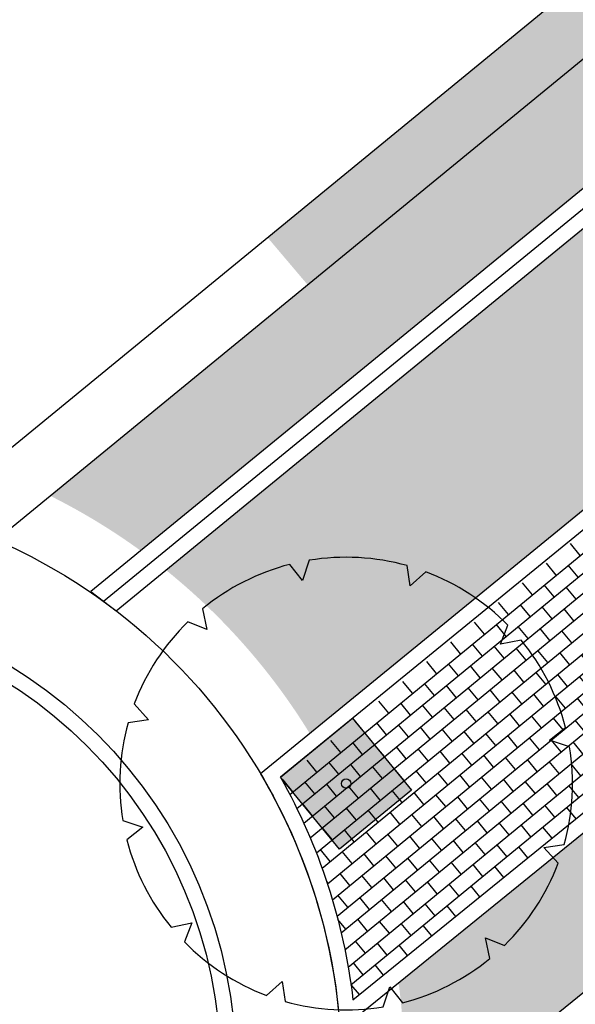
# Model space of a CAD drawing. Header units: metres. Extents: x 233585 to 233911, y 556986 to 557213.
# Tile 3 of 58: x 233736 to 233745, y 557038 to 557054. Entities that reach past the tile are written whole.
import ezdxf

# ---------------------------------------------------------------- set-up
doc = ezdxf.new("R2010")
doc.units = ezdxf.units.M
doc.layers.add('_D_Bomen1', color=7, linetype='Continuous', true_color=0x12f429)
for name, color, linetype in [('_D_Buildings', 4, 'Continuous'), ('_D_Design lines', 5, 'Continuous'), ('_D_Hatch_Brick', 7, 'Continuous'), ('_D_Hatches_materials', 253, 'Continuous'), ('_D_meub boomrooster', 1, 'Continuous')]:
    doc.layers.add(name, color=color, linetype=linetype)
pattern_1 = [(129.0660173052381, (233738.6113167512, 557035.3700216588), (-0.09705786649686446, 0.0100881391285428), [0.276, -0.069, -0.069]), (219.0660173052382, (233738.664889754, 557035.4135065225), (-0.09705786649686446, 0.0100881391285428), [0.276, -0.138])]

# ---------------------------------------------------------------- blocks, each defined once
blk = doc.blocks.new('*U2')
at = {"color": 0, "linetype": 'ByBlock', "lineweight": -2}
for p, q in [((-15.88701763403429, 334.8393817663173), (-31.81668473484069, 363.6565495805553)), ((0, 365.0453646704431), (-15.88701763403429, 334.8393817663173)), ((153.6628042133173, 297.9213705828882), (154.2755328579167, 330.8428042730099)), ((-182.5226823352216, 316.1394462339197), (-181.1765775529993, 282.0361781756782)), ((182.5226823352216, 316.1394462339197), (153.6628042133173, 297.9213705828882)), ((-181.1765775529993, 282.0361781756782), (-209.3810167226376, 299.0288573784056)), ((282.0361781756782, 181.1765775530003), (299.0288573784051, 209.3810167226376)), ((-316.1375601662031, 182.5226823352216), (-297.9231958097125, 153.6628042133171)), ((316.1394462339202, 182.5226823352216), (282.0361781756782, 181.1765775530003)), ((-297.9231958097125, 153.6628042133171), (-330.8428042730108, 154.2755328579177)), ((334.8393817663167, 15.88701763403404), (363.6565495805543, 31.81577212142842)), ((365.0453646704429, 0), (334.8393817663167, 15.88701763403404)), ((-365.0453646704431, 0), (-334.8384691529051, -15.88701763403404)), ((-334.8384691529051, -15.88701763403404), (-363.6565495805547, -31.81668473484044)), ((316.1394462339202, -182.5226823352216), (297.921370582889, -153.6628042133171)), ((297.921370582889, -153.6628042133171), (330.8428042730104, -154.2755328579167)), ((-316.1375601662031, -182.5226823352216), (-282.0361781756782, -181.1765775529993)), ((-282.0361781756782, -181.1765775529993), (-299.0288573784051, -209.3810167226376)), ((182.5226823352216, -316.1375601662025), (181.1765775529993, -282.0361781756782)), ((181.1765775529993, -282.0361781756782), (209.3810167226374, -299.0288573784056)), ((-182.5226823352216, -316.1375601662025), (-153.6628042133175, -297.9231958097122)), ((-153.6628042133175, -297.9231958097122), (-154.275532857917, -330.842804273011)), ((0, -365.0453646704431), (15.88701763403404, -334.8384691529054)), ((15.88701763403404, -334.8384691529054), (31.81577212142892, -363.6565495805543))]:
    blk.add_line(p, q, dxfattribs=at)
blk.add_circle((0, 0), 7.605111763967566, dxfattribs=at)
for start, end in [(94.99999999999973, 119.9999999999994), (64.9999999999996, 90), (35.00000000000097, 60.00000000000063), (125.0000000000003, 150.0000000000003), (4.999999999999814, 30.00000199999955), (154.9999999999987, 180), (335.0000000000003, 359.9999389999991), (184.9999999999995, 209.9999999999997), (304.9999999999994, 330.0000000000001), (214.9999999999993, 239.9999999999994), (274.9999999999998, 300.0000000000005), (245.0000000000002, 270)]:
    blk.add_arc((0, 0), 365.0453646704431, start, end, dxfattribs=at)
blk = doc.blocks.new('Boomroster')
at = {"layer": '_D_meub boomrooster', "true_color": 0xffffff}
h = blk.add_hatch(color=7, dxfattribs=at)
h.dxf.hatch_style = 1
h.paths.add_polyline_path([(49.84201173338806, 0.2500000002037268), (48.34201173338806, 0.2500000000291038), (48.34201173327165, 1.749999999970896), (49.84201173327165, 1.750000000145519)])
at = {"layer": '_D_meub boomrooster'}
blk.add_lwpolyline([(49.84201173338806, 0.2500000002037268), (48.34201173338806, 0.2500000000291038), (48.34201173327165, 1.749999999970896), (49.84201173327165, 1.750000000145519)], close=True, dxfattribs=at)

msp = doc.modelspace()

# ---------------------------------------------------------------- hatches: boundary and pattern name
at = {"layer": '_D_Hatch_Brick', "true_color": 0xe7d8d3}
h = msp.add_hatch(dxfattribs=at)
h.set_pattern_fill('207_69_KEPERV', color=254, scale=0.001, angle=90, pattern_type=2)
h.set_pattern_definition([(115.3295719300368, (233765.3168556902, 557067.0365514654), (-0.09188635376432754, 0.03284658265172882), [0.276, -0.069, -0.069]), (205.3295719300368, (233765.3792221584, 557067.066071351), (-0.09188635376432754, 0.03284658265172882), [0.276, -0.138])])
edge = h.paths.add_edge_path()
edge.add_line((233755.8434114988, 557059.8311887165), (233755.8390266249, 557059.8275970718))
edge.add_line((233755.8390266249, 557059.8275970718), (233756.1609518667, 557059.4438514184))
edge.add_line((233756.1609518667, 557059.4438514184), (233758.4154747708, 557056.693773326))
edge.add_arc((233770.2808992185, 557040.593720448), 19.99999999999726, 115.3295719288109, 126.3894893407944, ccw=False)
edge.add_line((233761.7244106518, 557058.6709576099), (233818.575231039, 557085.6638084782))
edge.add_line((233818.575231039, 557085.6638084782), (233818.5752927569, 557085.6638585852))
edge.add_line((233818.5752927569, 557085.6638585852), (233814.8612160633, 557093.5313199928))
edge.add_line((233814.8612160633, 557093.5313199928), (233811.9421767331, 557092.1496527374))
edge.add_line((233811.9421767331, 557092.1496527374), (233810.3202698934, 557095.3360717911))
edge.add_line((233810.3202698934, 557095.3360717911), (233807.0343309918, 557093.6596304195))
edge.add_line((233807.0343309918, 557093.6596304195), (233811.1164665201, 557085.6516918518))
edge.add_line((233811.1164665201, 557085.6516918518), (233760.5611135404, 557061.7223548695))
edge.add_line((233760.5611135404, 557061.7223548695), (233756.4495136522, 557076.6967990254))
edge.add_line((233756.4495136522, 557076.6967990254), (233751.3826518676, 557075.3092754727))
edge.add_line((233751.3826518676, 557075.3092754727), (233751.3829999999, 557075.308))
edge.add_line((233751.3829999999, 557075.308), (233752.9699999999, 557069.575))
edge.add_arc((233752.1904732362, 557065.5420539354), 4.107592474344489, -50.467875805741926, 79.06022688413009, ccw=False)
edge.add_line((233754.8049999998, 557062.3740000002), (233740.3512090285, 557050.5247354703))
edge.add_line((233740.3512090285, 557050.5247354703), (233740.9977741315, 557049.7617033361))
edge.add_line((233740.9977741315, 557049.7617033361), (233754.8133037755, 557061.087719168))
edge.add_line((233754.8133037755, 557061.087719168), (233755.8434114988, 557059.8311887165))
h = msp.add_hatch(dxfattribs=at)
h.set_pattern_fill('207_69_KEPERV', color=254, scale=0.001, angle=90, pattern_type=2)
h.set_pattern_definition(pattern_1)
h.paths.add_polyline_path([(233754.8133037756, 557061.0877191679), (233736.8445787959, 557046.3569003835, -0.04157682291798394), (233738.3087405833, 557045.4685629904), (233755.8434114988, 557059.8311887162)])
h.paths.add_polyline_path([(233756.1609518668, 557059.4438514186), (233738.717109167, 557045.155933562, -0.05271152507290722), (233740.2534802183, 557043.6249550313, -0.03288729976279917), (233741.0367561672, 557042.5186443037), (233753.2593592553, 557052.5092280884), (233754.8124442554, 557053.7795764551), (233757.6182783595, 557056.0746129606, -0.01261946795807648), (233758.4154747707, 557056.6937733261)])
h = msp.add_hatch(dxfattribs=at)
h.set_pattern_fill('207_69_KEPERV', color=254, scale=0.001, angle=90, pattern_type=2)
h.set_pattern_definition(pattern_1)
h.paths.add_polyline_path([(233756.1885390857, 557052.097209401), (233756.2044678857, 557052.1105721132), (233755.129009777, 557053.3925541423), (233754.8124442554, 557053.7795764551), (233753.2593592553, 557052.5092280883), (233755.8492813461, 557049.3619672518), (233742.4676008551, 557038.500142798, -0.06218913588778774), (233742.49210605, 557035.9441092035), (233758.6730331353, 557049.0780642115)])
at = {"layer": '_D_Hatches_materials'}
h = msp.add_hatch(dxfattribs=at)
h.set_pattern_fill('1000_500_HALFSTV', color=256, scale=0.0005, angle=14.12183905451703, pattern_type=2)
h.set_pattern_definition([(39.45141098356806, (233688.5162014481, 556993.7283699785), (-0.1588559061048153, 0.1930409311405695), []), (129.4514109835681, (233688.5162014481, 556993.7283699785), (-0.386081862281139, -0.3177118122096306), [0.2499999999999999, -0.2499999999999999]), (129.4514109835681, (233688.5503864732, 556994.0802668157), (-0.386081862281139, -0.3177118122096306), [0.2499999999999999, -0.2499999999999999])])
edge = h.paths.add_edge_path()
edge.add_line((233741.7310120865, 557038.2242489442), (233755.4963123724, 557049.3974551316))
edge.add_line((233755.4963123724, 557049.3974551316), (233753.2246114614, 557052.1580151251))
edge.add_line((233753.2246114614, 557052.1580151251), (233740.5923524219, 557041.7627640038))
edge.add_arc((233732.2443511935, 557037.1239962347), 9.550250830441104, 6.615546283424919, 29.059792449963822, ccw=False)

# ---------------------------------------------------------------- linework, layer by layer
at = {"layer": '_D_Buildings'}
msp.add_lwpolyline([(233722.962, 557041.6866756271, -0.3775713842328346), (233735.798, 557046.792), (233754.8049999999, 557062.374, 0.6341793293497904), (233752.9699999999, 557069.575), (233751.3829999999, 557075.308), (233740.3208266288, 557115.8371295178), (233732.7969999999, 557113.79), (233727.5837005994, 557132.6621438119), (233728.2559312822, 557132.8445682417), (233726.2539999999, 557140.228), (233727.0968157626, 557140.4580185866), (233723.0349999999, 557155.341), (233722.5911683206, 557155.195381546), (233718.8339999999, 557169.132), (233718.5008118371, 557169.0446886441), (233714.2588148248, 557184.5696777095), (233709.241, 557183.2047907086)], format="xyb", dxfattribs=at)
at = {"layer": '_D_Design lines'}
for points in [[(233741.2916559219, 557034.9697115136, -2.756991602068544), (233735.9770283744, 557045.6456797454), (233755.4401826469, 557061.6016364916, 0.5911083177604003), (233753.7803694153, 557070.3958906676), (233752.3472365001, 557075.5730494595), (233741.0224357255, 557117.0643823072), (233734.8992812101, 557115.3983563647), (233709.3563886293, 557209.6044891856)], [(233855.7995933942, 556995.6341886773), (233832.6005425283, 557038.6209991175), (233812.109719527, 557078.8179133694), (233787.2972258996, 557069.0652686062, 0.01689672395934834), (233786.056955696, 557068.5287219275), (233764.7893530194, 557058.4621394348, 0.06407037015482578), (233760.4918607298, 557055.7072772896), (233756.1885390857, 557052.0972094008), (233758.6730331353, 557049.0780642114), (233741.2916559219, 557034.9697115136)]]:
    msp.add_lwpolyline(points, format="xyb", dxfattribs=at)
msp.add_lwpolyline([(233737.9128049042, 557044.4971433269), (233756.1609518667, 557059.4438514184), (233755.8390266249, 557059.8275970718), (233737.5044363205, 557044.8097727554)], close=True, dxfattribs=at)
msp.add_lwpolyline([(233741.524531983, 557037.734659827), (233755.849281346, 557049.3619672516), (233753.2593592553, 557052.5092280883), (233740.2405944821, 557041.8731812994, -0.1181030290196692)], format="xyb", close=True, dxfattribs=at)
msp.add_circle((233732.2443511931, 557037.1239962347), 7.59961359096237, dxfattribs=at)
at = {"layer": '_D_Hatches_materials'}
msp.add_lwpolyline([(233737.7111680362, 557044.6555450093), (233755.9999892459, 557059.6357242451)], dxfattribs=at)
msp.add_lwpolyline([(233741.7310120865, 557038.2242489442), (233755.4963123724, 557049.3974551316), (233753.2246114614, 557052.1580151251), (233740.5635570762, 557041.8142099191, -0.09980423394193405)], format="xyb", close=True, dxfattribs=at)
at = {"layer": '_D_Hatches_materials', "color": 254, "true_color": 0xe7d8d3}
msp.add_lwpolyline([(233735.9770283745, 557045.6456797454, -0.3623899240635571), (233741.2916559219, 557034.9697115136, -4.910005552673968)], format="xyb", dxfattribs=at)
at = {"layer": '_D_Hatches_materials'}
msp.add_circle((233732.2443511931, 557037.1239962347), 7.34961359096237, dxfattribs=at)

# ---------------------------------------------------------------- block references
at = {"layer": '_D_Bomen1', "xscale": 0.009999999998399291, "yscale": 0.009999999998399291, "zscale": 0.009999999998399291, "rotation": 39.3841783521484}
msp.add_blockref('*U2', (233741.6220814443, 557041.7128448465), dxfattribs=at)
at = {"layer": '_D_meub boomrooster', "rotation": 39.38417835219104}
msp.add_blockref('Boomroster', (233704.3099948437, 557009.7877860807), dxfattribs=at)

doc.saveas('drawing.dxf')
